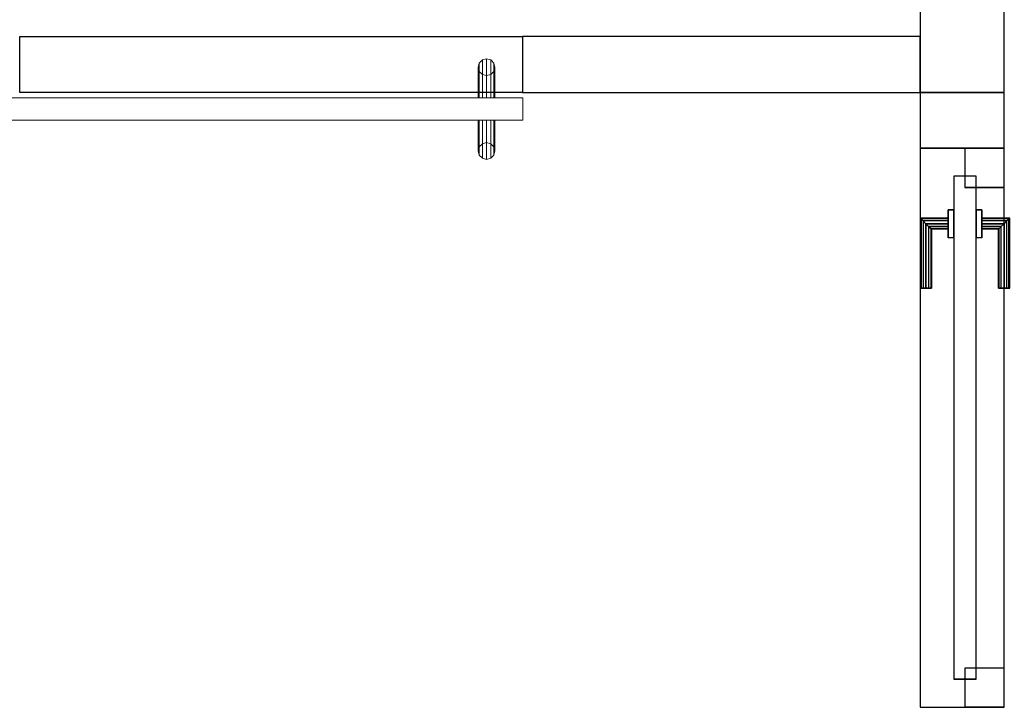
# Model space of a CAD drawing. Header units: metres. Extents: x 397.7 to 427.5, y 12.7 to 28.4.
# Tile 100 of 122: x 409.1 to 410.8, y 24.7 to 26. Entities that reach past the tile are written whole.
import ezdxf

# ---------------------------------------------------------------- set-up
doc = ezdxf.new("R2010")
doc.units = ezdxf.units.M
doc.layers.add('01_CARPINTERIA', color=5, linetype='Continuous', lineweight=25, true_color=0x0000ff)
for name, color, linetype, lineweight in [('A-GENM-____-OTLN', 7, 'Continuous', 18), ('A-WALL-____-MCUT', 7, 'Continuous', 25), ('A-WALL-____-OTLN', 7, 'Continuous', 25)]:
    doc.layers.add(name, color=color, linetype=linetype, lineweight=lineweight)

# ---------------------------------------------------------------- blocks, each defined once
blk = doc.blocks.new('Family - Evans P5-151221-08_CLI_AIGUA_P5')
at = {"layer": 'A-WALL-____-MCUT', "color": 253, "true_color": 0xaaaaaa}
for p, q in [((1.99, 0.15), (0, 0.15)), ((0, 0.15), (0, 0)), ((1.99, 0), (1.99, 0.15)), ((0, 0), (1.99, 0))]:
    blk.add_line(p, q, dxfattribs=at)
at = {"layer": 'A-WALL-____-OTLN', "color": 253, "true_color": 0xaaaaaa}
for p, q in [((1.99, 0.15), (0, 0.15)), ((0, 0.15), (0, 0)), ((1.99, 0), (1.99, 0.15)), ((0, 0), (1.99, 0))]:
    blk.add_line(p, q, dxfattribs=at)
at = {"layer": 'A-WALL-____-OTLN', "color": 253, "lineweight": 18, "true_color": 0xaaaaaa}
blk.add_line((0, 0), (1.99, 0), dxfattribs=at)
blk = doc.blocks.new('Family - LONDR55-XX_ZZ-ARQ-CAA-M3D-Londres55-151298-08_CLI_AIGUA_P5')
at = {"layer": 'A-GENM-____-OTLN', "color": 253, "true_color": 0xaaaaaa}
for p, q in [((0.0575, 0.178), (0.052, 0.1725)), ((0.0575, 0.178), (0.052, 0.1725)), ((0.065, 0.18), (0.0575, 0.178)), ((0.065, 0.18), (0.0575, 0.178)), ((0.0575, 0.11), (0.0575, 0.178)), ((0.0725, 0.178), (0.065, 0.18)), ((0.0725, 0.178), (0.065, 0.18)), ((0.065, 0.11), (0.065, 0.18)), ((0.078, 0.1725), (0.0725, 0.178)), ((0.078, 0.1725), (0.0725, 0.178)), ((0.0725, 0.11), (0.0725, 0.178)), ((0.052, 0.1725), (0.05, 0.165)), ((0.052, 0.1725), (0.05, 0.165)), ((0.05, 0.165), (0.052, 0.1575)), ((0.05, 0.11), (0.05, 0.165)), ((0.05, 0.165), (0.052, 0.1575)), ((0.052, 0.11), (0.052, 0.1725)), ((0.08, 0.165), (0.078, 0.1725)), ((0.08, 0.165), (0.078, 0.1725)), ((0.078, 0.11), (0.078, 0.1725)), ((0.078, 0.1575), (0.08, 0.165)), ((0.078, 0.1575), (0.08, 0.165)), ((0.08, 0.165), (0.08, 0.11)), ((0.052, 0.1575), (0.0575, 0.152)), ((0.052, 0.11), (0.052, 0.1575)), ((0.052, 0.1575), (0.0575, 0.152)), ((0.0575, 0.152), (0.065, 0.15)), ((0.0575, 0.11), (0.0575, 0.152)), ((0.0575, 0.152), (0.065, 0.15)), ((0.065, 0.15), (0.0725, 0.152)), ((0.065, 0.15), (0.0725, 0.152)), ((0.065, 0.11), (0.065, 0.15)), ((0.0725, 0.152), (0.078, 0.1575)), ((0.0725, 0.152), (0.078, 0.1575)), ((0.0725, 0.11), (0.0725, 0.152)), ((0.078, 0.11), (0.078, 0.1575)), ((0.95, 0.11), (0, 0.11)), ((0, 0.11), (0, 0.07)), ((0.95, 0.11), (0, 0.11)), ((0, 0.11), (0, 0.07)), ((0.052, 0.11), (0.05, 0.11)), ((0.05, 0.11), (0.052, 0.11)), ((0.0575, 0.11), (0.052, 0.11)), ((0.052, 0.11), (0.0575, 0.11)), ((0.065, 0.11), (0.0575, 0.11)), ((0.0575, 0.11), (0.065, 0.11)), ((0.0725, 0.11), (0.065, 0.11)), ((0.065, 0.11), (0.0725, 0.11)), ((0.078, 0.11), (0.0725, 0.11)), ((0.0725, 0.11), (0.078, 0.11)), ((0.078, 0.11), (0.08, 0.11)), ((0.08, 0.11), (0.078, 0.11)), ((0.95, 0.07), (0.95, 0.11)), ((0.95, 0.11), (0.95, 0.07)), ((0, 0.07), (0.95, 0.07)), ((0, 0.07), (0.95, 0.07)), ((0.05, 0.015), (0.05, 0.07)), ((0.052, 0.07), (0.05, 0.07)), ((0.05, 0.07), (0.052, 0.07)), ((0.052, 0.0075), (0.052, 0.07)), ((0.052, 0.0225), (0.052, 0.07)), ((0.0575, 0.07), (0.052, 0.07)), ((0.052, 0.07), (0.0575, 0.07)), ((0.0575, 0.002), (0.0575, 0.07)), ((0.0575, 0.028), (0.0575, 0.07)), ((0.065, 0.07), (0.0575, 0.07)), ((0.0575, 0.07), (0.065, 0.07)), ((0.065, 0), (0.065, 0.07)), ((0.065, 0.03), (0.065, 0.07)), ((0.0725, 0.07), (0.065, 0.07)), ((0.065, 0.07), (0.0725, 0.07)), ((0.0725, 0.002), (0.0725, 0.07)), ((0.0725, 0.028), (0.0725, 0.07)), ((0.078, 0.07), (0.0725, 0.07)), ((0.0725, 0.07), (0.078, 0.07)), ((0.078, 0.0075), (0.078, 0.07)), ((0.078, 0.0225), (0.078, 0.07)), ((0.078, 0.07), (0.08, 0.07)), ((0.08, 0.07), (0.078, 0.07)), ((0.08, 0.07), (0.08, 0.015)), ((0.052, 0.0225), (0.05, 0.015)), ((0.052, 0.0225), (0.05, 0.015)), ((0.0575, 0.028), (0.052, 0.0225)), ((0.0575, 0.028), (0.052, 0.0225)), ((0.065, 0.03), (0.0575, 0.028)), ((0.065, 0.03), (0.0575, 0.028)), ((0.0725, 0.028), (0.065, 0.03)), ((0.0725, 0.028), (0.065, 0.03)), ((0.078, 0.0225), (0.0725, 0.028)), ((0.078, 0.0225), (0.0725, 0.028)), ((0.08, 0.015), (0.078, 0.0225)), ((0.08, 0.015), (0.078, 0.0225)), ((0.05, 0.015), (0.052, 0.0075)), ((0.05, 0.015), (0.052, 0.0075)), ((0.052, 0.0075), (0.0575, 0.002)), ((0.052, 0.0075), (0.0575, 0.002)), ((0.0575, 0.002), (0.065, 0)), ((0.0575, 0.002), (0.065, 0)), ((0.065, 0), (0.0725, 0.002)), ((0.065, 0), (0.0725, 0.002)), ((0.0725, 0.002), (0.078, 0.0075)), ((0.0725, 0.002), (0.078, 0.0075)), ((0.078, 0.0075), (0.08, 0.015)), ((0.078, 0.0075), (0.08, 0.015))]:
    blk.add_line(p, q, dxfattribs=at)
blk = doc.blocks.new('Family - Porta P5-151299-08_CLI_AIGUA_P5')
blk.add_blockref('Family - LONDR55-XX_ZZ-ARQ-CAA-M3D-Londres55-151298-08_CLI_AIGUA_P5', (0, 0))
blk = doc.blocks.new('Family - Evans P5-151344-08_CLI_AIGUA_P5')
at = {"layer": 'A-WALL-____-MCUT', "color": 253, "true_color": 0xaaaaaa}
for p, q in [((1, 0.15), (1, 0)), ((1.1, 0.15), (1, 0.15)), ((1.1, 0), (1.1, 0.15)), ((1, 0), (1.1, 0))]:
    blk.add_line(p, q, dxfattribs=at)
at = {"layer": 'A-WALL-____-OTLN', "color": 253, "true_color": 0xaaaaaa}
for p, q in [((1, 0.15), (0, 0.15)), ((0, 0.15), (0, 0)), ((1.1, 0.15), (0, 0.15)), ((0, 0.15), (0, 0)), ((1, 0), (1, 0.15)), ((1.1, 0), (1.1, 0.15)), ((0, 0), (1, 0)), ((0, 0), (1.1, 0))]:
    blk.add_line(p, q, dxfattribs=at)
at = {"layer": 'A-WALL-____-OTLN', "color": 253, "lineweight": 18, "true_color": 0xaaaaaa}
blk.add_line((0, 0), (1.1, 0), dxfattribs=at)
blk = doc.blocks.new('Family - Vano porta P5-151346-08_CLI_AIGUA_P5')
at = {"layer": 'A-GENM-____-OTLN', "color": 253, "true_color": 0xaaaaaa}
for p, q in [((410.827, 25.7295), (410.677, 25.7295)), ((410.677, 25.7295), (410.677, 24.7295)), ((410.677, 24.7295), (410.677, 25.7295)), ((410.677, 25.7295), (410.827, 25.7295)), ((410.827, 24.7295), (410.827, 25.7295)), ((410.827, 25.7295), (410.827, 24.7295)), ((410.677, 24.7295), (410.827, 24.7295)), ((410.677, 24.7295), (410.827, 24.7295))]:
    blk.add_line(p, q, dxfattribs=at)
blk = doc.blocks.new('Family - Evans P5-151544-08_CLI_AIGUA_P5')
at = {"layer": 'A-WALL-____-OTLN', "color": 253, "true_color": 0xaaaaaa}
for p, q in [((0, 0.1), (0.9, 0.1)), ((0, 0), (0, 0.1)), ((0, 0), (0, 0.1)), ((0, 0.1), (0.9, 0.1)), ((0.9, 0.1), (0.9, 0)), ((0.9, 0.1), (0.9, 0)), ((0.9, 0), (0, 0)), ((0.9, 0), (0, 0))]:
    blk.add_line(p, q, dxfattribs=at)
at = {"layer": 'A-WALL-____-OTLN', "color": 253, "lineweight": 18, "true_color": 0xaaaaaa}
blk.add_line((0, 0), (0.9, 0), dxfattribs=at)
blk = doc.blocks.new('Family - Vano porta P5-151546-08_CLI_AIGUA_P5')
at = {"layer": 'A-GENM-____-OTLN', "color": 253, "true_color": 0xaaaaaa}
for p, q in [((409.9654, 25.9295), (409.0654, 25.9295)), ((409.0654, 25.9295), (409.0654, 25.8295)), ((409.0654, 25.9295), (409.9654, 25.9295)), ((409.0654, 25.8295), (409.0654, 25.9295)), ((409.9654, 25.8295), (409.9654, 25.9295)), ((409.9654, 25.8295), (409.9654, 25.9295)), ((409.0654, 25.8295), (409.9654, 25.8295)), ((409.9654, 25.8295), (409.0654, 25.8295))]:
    blk.add_line(p, q, dxfattribs=at)
blk = doc.blocks.new('Family - Evans P5-151600-08_CLI_AIGUA_P5')
at = {"layer": 'A-WALL-____-MCUT', "color": 253, "true_color": 0xaaaaaa}
for p, q in [((0.7116, 0.1), (0, 0.1)), ((0, 0.1), (0, 0)), ((0.7116, 0), (0.7116, 0.1)), ((0, 0), (0.7116, 0))]:
    blk.add_line(p, q, dxfattribs=at)
at = {"layer": 'A-WALL-____-OTLN', "color": 253, "true_color": 0xaaaaaa}
for p, q in [((0.7116, 0.1), (0, 0.1)), ((0, 0.1), (0, 0)), ((0.7116, 0), (0.7116, 0.1)), ((0, 0), (0.7116, 0))]:
    blk.add_line(p, q, dxfattribs=at)
at = {"layer": 'A-WALL-____-OTLN', "color": 253, "lineweight": 18, "true_color": 0xaaaaaa}
blk.add_line((0, 0), (0.7116, 0), dxfattribs=at)
blk = doc.blocks.new('Family - LONDR55-XX_ZZ-ARQ-CAA-M3D-Londres55-151764-08_CLI_AIGUA_P5')
at = {"layer": '01_CARPINTERIA', "color": 161, "true_color": 0xaaaaff}
for p, q in [((0.75, 0.1087), (0.75, 0.11)), ((0.75, 0.11), (0.75, 0.1087)), ((0.875, 0.11), (0.75, 0.11)), ((0.75, 0.105), (0.75, 0.1087)), ((0.75, 0.1087), (0.75, 0.105)), ((0.8737, 0.1087), (0.75, 0.1087)), ((0.8737, 0.1087), (0.75, 0.1087)), ((0.8737, 0.1087), (0.87, 0.105)), ((0.87, 0.105), (0.8737, 0.1087)), ((0.875, 0.11), (0.8737, 0.1087)), ((0.8737, 0.1087), (0.875, 0.11)), ((0.8737, 0.06), (0.8737, 0.1087)), ((0.8737, 0.06), (0.8737, 0.1087)), ((0.875, 0.06), (0.875, 0.11)), ((0.75, 0.1), (0.75, 0.105)), ((0.75, 0.105), (0.75, 0.1)), ((0.87, 0.105), (0.75, 0.105)), ((0.87, 0.105), (0.75, 0.105)), ((0.75, 0.095), (0.75, 0.1)), ((0.75, 0.1), (0.75, 0.095)), ((0.75, 0.1), (0.865, 0.1)), ((0.865, 0.1), (0.75, 0.1)), ((0.75, 0.095), (0.75, 0.0913)), ((0.75, 0.0913), (0.75, 0.095)), ((0.86, 0.095), (0.75, 0.095)), ((0.86, 0.095), (0.75, 0.095)), ((0.75, 0.0913), (0.75, 0.09)), ((0.75, 0.09), (0.75, 0.0913)), ((0.8563, 0.0913), (0.75, 0.0913)), ((0.8563, 0.0913), (0.75, 0.0913)), ((0.855, 0.09), (0.75, 0.09)), ((0.855, 0.09), (0.8563, 0.0913)), ((0.8563, 0.0913), (0.855, 0.09)), ((0.855, 0.06), (0.855, 0.09)), ((0.8563, 0.0913), (0.86, 0.095)), ((0.86, 0.095), (0.8563, 0.0913)), ((0.8563, 0.06), (0.8563, 0.0913)), ((0.8563, 0.06), (0.8563, 0.0913)), ((0.86, 0.095), (0.865, 0.1)), ((0.865, 0.1), (0.86, 0.095)), ((0.86, 0.06), (0.86, 0.095)), ((0.86, 0.06), (0.86, 0.095)), ((0.87, 0.105), (0.865, 0.1)), ((0.865, 0.1), (0.87, 0.105)), ((0.865, 0.1), (0.865, 0.06)), ((0.865, 0.06), (0.865, 0.1)), ((0.87, 0.06), (0.87, 0.105)), ((0.87, 0.06), (0.87, 0.105)), ((0.89, 0.06), (0.84, 0.06)), ((0.84, 0.06), (0.89, 0.06)), ((0.84, 0.05), (0.84, 0.06)), ((0.84, 0.05), (0.84, 0.06)), ((0.8563, 0.06), (0.855, 0.06)), ((0.855, 0.06), (0.8563, 0.06)), ((0.86, 0.06), (0.8563, 0.06)), ((0.8563, 0.06), (0.86, 0.06)), ((0.865, 0.06), (0.86, 0.06)), ((0.86, 0.06), (0.865, 0.06)), ((0.87, 0.06), (0.865, 0.06)), ((0.865, 0.06), (0.87, 0.06)), ((0.87, 0.06), (0.8737, 0.06)), ((0.8737, 0.06), (0.87, 0.06)), ((0.8737, 0.06), (0.875, 0.06)), ((0.875, 0.06), (0.8737, 0.06)), ((0.89, 0.05), (0.89, 0.06)), ((0.89, 0.06), (0.89, 0.05)), ((0.95, 0.05), (0.05, 0.05)), ((0.05, 0.05), (0.05, 0.01)), ((0.95, 0.05), (0.05, 0.05)), ((0.05, 0.01), (0.05, 0.05)), ((0.89, 0.05), (0.84, 0.05)), ((0.84, 0.05), (0.89, 0.05)), ((0.95, 0.01), (0.95, 0.05)), ((0.95, 0.01), (0.95, 0.05)), ((0.07, 0.03), (0, 0.03)), ((0, 0.03), (0, -0.04)), ((0.07, 0.03), (0, 0.03)), ((0, -0.04), (0, 0.03)), ((0.07, -0.04), (0.07, 0.03)), ((0.07, -0.04), (0.07, 0.03)), ((1, 0.03), (0.93, 0.03)), ((0.93, 0.03), (0.93, -0.04)), ((1, 0.03), (0.93, 0.03)), ((0.93, -0.04), (0.93, 0.03)), ((1, -0.04), (1, 0.03)), ((1, -0.04), (1, 0.03)), ((0.05, 0.01), (0.95, 0.01)), ((0.05, 0.01), (0.95, 0.01)), ((0.84, 0.01), (0.89, 0.01)), ((0.89, 0.01), (0.84, 0.01)), ((0.84, 0), (0.84, 0.01)), ((0.84, 0), (0.84, 0.01)), ((0.84, 0), (0.89, 0)), ((0.89, 0), (0.84, 0)), ((0.8563, 0), (0.855, 0)), ((0.855, 0), (0.8563, 0)), ((0.855, -0.03), (0.855, 0)), ((0.86, 0), (0.8563, 0)), ((0.8563, 0), (0.86, 0)), ((0.8563, -0.0313), (0.8563, 0)), ((0.86, 0), (0.865, 0)), ((0.865, 0), (0.86, 0)), ((0.865, 0), (0.87, 0)), ((0.87, 0), (0.865, 0)), ((0.865, 0), (0.865, -0.04)), ((0.87, 0), (0.8737, 0)), ((0.8737, 0), (0.87, 0)), ((0.87, -0.045), (0.87, 0)), ((0.8737, 0), (0.875, 0)), ((0.875, 0), (0.8737, 0)), ((0.8737, -0.0487), (0.8737, 0)), ((0.89, 0), (0.89, 0.01)), ((0.89, 0.01), (0.89, 0)), ((0.8563, -0.0313), (0.8563, 0)), ((0.86, -0.035), (0.86, 0)), ((0.86, -0.035), (0.86, 0)), ((0.865, -0.04), (0.865, 0)), ((0.87, -0.045), (0.87, 0)), ((0.8737, -0.0487), (0.8737, 0)), ((0.875, -0.05), (0.875, 0)), ((0.75, -0.0313), (0.75, -0.03)), ((0.75, -0.03), (0.75, -0.0313)), ((0.75, -0.03), (0.855, -0.03)), ((0.75, -0.035), (0.75, -0.0313)), ((0.75, -0.0313), (0.75, -0.035)), ((0.75, -0.0313), (0.8563, -0.0313)), ((0.75, -0.0313), (0.8563, -0.0313)), ((0.75, -0.04), (0.75, -0.035)), ((0.75, -0.035), (0.75, -0.04)), ((0.75, -0.035), (0.86, -0.035)), ((0.75, -0.035), (0.86, -0.035)), ((0.8563, -0.0313), (0.855, -0.03)), ((0.855, -0.03), (0.8563, -0.0313)), ((0.86, -0.035), (0.8563, -0.0313)), ((0.8563, -0.0313), (0.86, -0.035)), ((0.865, -0.04), (0.86, -0.035)), ((0.86, -0.035), (0.865, -0.04)), ((0, -0.04), (0.07, -0.04)), ((0, -0.04), (0.07, -0.04)), ((0.75, -0.045), (0.75, -0.04)), ((0.75, -0.04), (0.75, -0.045)), ((0.865, -0.04), (0.75, -0.04)), ((0.75, -0.04), (0.865, -0.04)), ((0.75, -0.045), (0.75, -0.0487)), ((0.75, -0.0487), (0.75, -0.045)), ((0.75, -0.045), (0.87, -0.045)), ((0.75, -0.045), (0.87, -0.045)), ((0.75, -0.0487), (0.75, -0.05)), ((0.75, -0.05), (0.75, -0.0487)), ((0.75, -0.0487), (0.8737, -0.0487)), ((0.75, -0.0487), (0.8737, -0.0487)), ((0.75, -0.05), (0.875, -0.05)), ((0.865, -0.04), (0.87, -0.045)), ((0.87, -0.045), (0.865, -0.04)), ((0.87, -0.045), (0.8737, -0.0487)), ((0.8737, -0.0487), (0.87, -0.045)), ((0.8737, -0.0487), (0.875, -0.05)), ((0.875, -0.05), (0.8737, -0.0487)), ((0.93, -0.04), (1, -0.04)), ((0.93, -0.04), (1, -0.04))]:
    blk.add_line(p, q, dxfattribs=at)
blk = doc.blocks.new('Family - Porta P5-151765-08_CLI_AIGUA_P5')
blk.add_blockref('Family - LONDR55-XX_ZZ-ARQ-CAA-M3D-Londres55-151764-08_CLI_AIGUA_P5', (0, 0))
blk = doc.blocks.new('LONDR55-XX_ZZ-ARQ-CAA-M3D-Londres55_ifc-1-08_CLI_AIGUA_P5')
at = {"layer": '01_CARPINTERIA', "color": 253, "lineweight": 18, "true_color": 0xaaaaaa, "rotation": 90}
blk.add_blockref('Family - Porta P5-151765-08_CLI_AIGUA_P5', (410.787, 24.7295), dxfattribs=at)
at = {"layer": 'A-GENM-____-OTLN', "color": 253, "lineweight": 18, "true_color": 0xaaaaaa}
for name in ['Family - Vano porta P5-151546-08_CLI_AIGUA_P5', 'Family - Vano porta P5-151346-08_CLI_AIGUA_P5']:
    blk.add_blockref(name, (0, 0), dxfattribs=at)
at = {"layer": 'A-GENM-____-OTLN', "color": 253, "lineweight": 18, "true_color": 0xaaaaaa, "rotation": 180}
blk.add_blockref('Family - Porta P5-151299-08_CLI_AIGUA_P5', (409.9659, 25.8895), dxfattribs=at)
at = {"layer": 'A-WALL-____-OTLN', "color": 253, "lineweight": 18, "true_color": 0xaaaaaa, "rotation": 90}
for name, p in [('Family - Evans P5-151221-08_CLI_AIGUA_P5', (410.827, 25.8295)), ('Family - Evans P5-151344-08_CLI_AIGUA_P5', (410.827, 24.7295))]:
    blk.add_blockref(name, p, dxfattribs=at)
at = {"layer": 'A-WALL-____-OTLN', "color": 253, "lineweight": 18, "true_color": 0xaaaaaa}
for name, p in [('Family - Evans P5-151544-08_CLI_AIGUA_P5', (409.0654, 25.8295)), ('Family - Evans P5-151600-08_CLI_AIGUA_P5', (409.9654, 25.8295))]:
    blk.add_blockref(name, p, dxfattribs=at)

msp = doc.modelspace()

# ---------------------------------------------------------------- block references
at = {"lineweight": 5}
msp.add_blockref('LONDR55-XX_ZZ-ARQ-CAA-M3D-Londres55_ifc-1-08_CLI_AIGUA_P5', (0, 0), dxfattribs=at)

doc.saveas('drawing.dxf')
